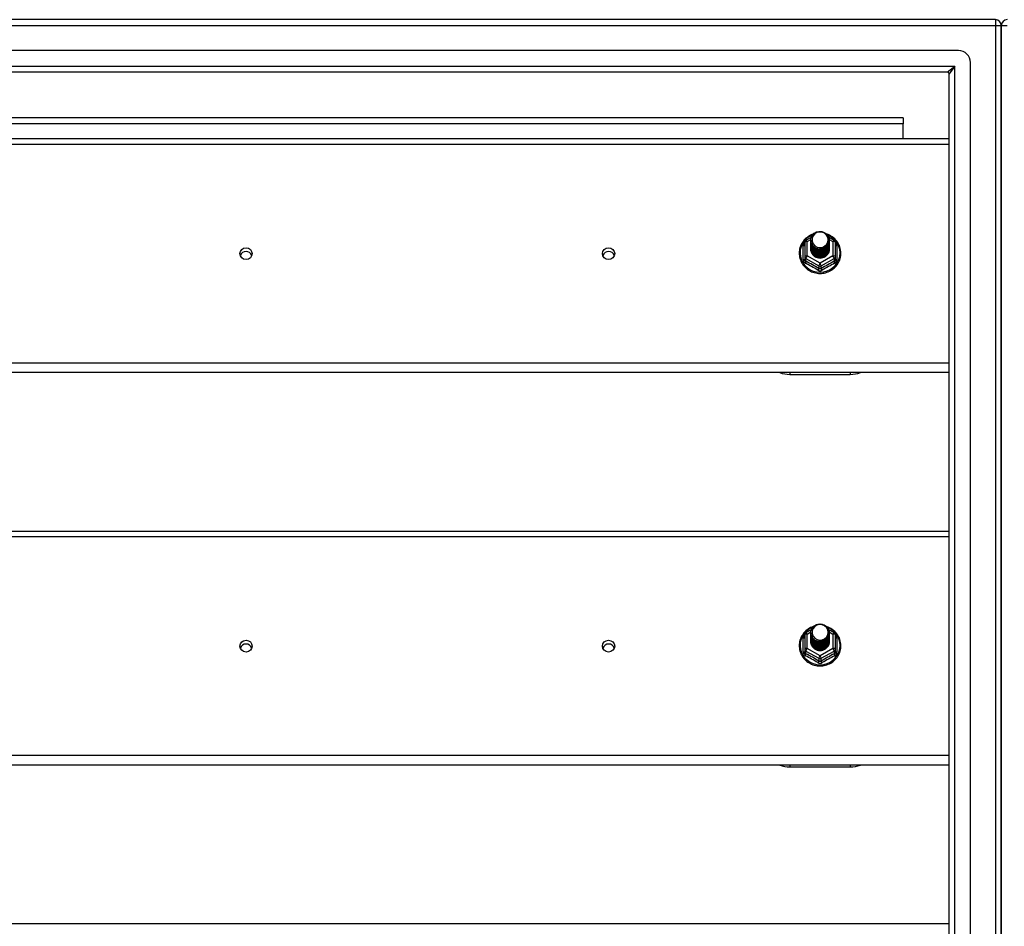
# Model space of a CAD drawing. Header units: inches. Extents: x 72 to 180, y 49 to 82.
# Tile 20 of 27: x 110 to 126, y 65 to 80. Entities that reach past the tile are written whole.
import ezdxf

# ---------------------------------------------------------------- set-up
doc = ezdxf.new("R2010")
doc.units = ezdxf.units.IN
doc.header["$MEASUREMENT"] = 0
doc.layers.add('Visible Edges(ANSI)', color=7, linetype='Continuous', lineweight=25)
doc.layers.add('Visible Tangent Edges(ANSI)', color=7, linetype='Continuous', lineweight=25)

msp = doc.modelspace()

# ---------------------------------------------------------------- linework, layer by layer
at = {"layer": 'Visible Edges(ANSI)'}
for p, q in [((125.982, 80.402), (72.18, 80.402)), ((126.081, 79.527), (126.081, 80.303)), ((126.081, 80.303), (126.081, 79.527)), ((125.372, 79.89), (72.789, 79.89)), ((125.569, 51.11), (125.569, 79.693)), ((125.184, 79.535), (72.978, 79.535)), ((126.081, 79.527), (126.081, 51.276)), ((126.081, 51.276), (126.081, 79.527)), ((125.215, 51.299), (125.215, 79.504)), ((124.456, 78.777), (98.706, 78.777)), ((124.456, 78.777), (124.456, 78.678)), ((124.456, 78.433), (124.456, 78.678)), ((94.081, 78.433), (125.215, 78.433)), ((122.847, 76.752), (122.937, 76.802)), ((122.927, 76.75), (122.927, 76.75)), ((123.222, 76.803), (123.314, 76.752)), ((122.827, 76.717), (122.827, 76.478)), ((122.927, 76.737), (122.927, 76.738)), ((122.927, 76.725), (122.927, 76.725)), ((122.927, 76.712), (122.927, 76.713)), ((122.927, 76.7), (122.927, 76.7)), ((122.927, 76.687), (122.927, 76.688)), ((122.927, 76.675), (122.927, 76.675)), ((122.927, 76.662), (122.927, 76.663)), ((122.927, 76.65), (122.927, 76.65)), ((122.927, 76.637), (122.927, 76.637)), ((122.927, 76.625), (122.927, 76.625)), ((122.927, 76.612), (122.927, 76.612)), ((123.234, 76.744), (123.234, 76.744)), ((123.234, 76.731), (123.234, 76.732)), ((123.234, 76.719), (123.234, 76.719)), ((123.234, 76.706), (123.234, 76.706)), ((123.234, 76.694), (123.234, 76.694)), ((123.234, 76.681), (123.234, 76.681)), ((123.234, 76.668), (123.234, 76.669)), ((123.234, 76.656), (123.234, 76.656)), ((123.234, 76.643), (123.234, 76.644)), ((123.234, 76.631), (123.234, 76.631)), ((123.234, 76.618), (123.234, 76.619)), ((123.335, 76.478), (123.335, 76.717)), ((122.827, 76.478), (122.827, 76.433)), ((123.062, 76.464), (123.061, 76.456)), ((123.335, 76.433), (123.335, 76.478)), ((125.215, 74.557), (94.081, 74.557)), ((122.581, 74.528), (123.581, 74.528)), ((94.081, 71.933), (125.215, 71.933)), ((122.847, 70.252), (122.937, 70.302)), ((122.927, 70.25), (122.927, 70.25)), ((122.927, 70.237), (122.927, 70.238)), ((123.222, 70.303), (123.314, 70.252)), ((123.234, 70.244), (123.234, 70.244)), ((123.234, 70.231), (123.234, 70.232)), ((122.827, 70.217), (122.827, 69.978)), ((122.927, 70.225), (122.927, 70.225)), ((122.927, 70.212), (122.927, 70.213)), ((122.927, 70.2), (122.927, 70.2)), ((122.927, 70.187), (122.927, 70.188)), ((122.927, 70.175), (122.927, 70.175)), ((122.927, 70.162), (122.927, 70.163)), ((122.927, 70.15), (122.927, 70.15)), ((122.927, 70.137), (122.927, 70.137)), ((122.927, 70.125), (122.927, 70.125)), ((122.927, 70.112), (122.927, 70.112)), ((123.234, 70.219), (123.234, 70.219)), ((123.234, 70.206), (123.234, 70.206)), ((123.234, 70.194), (123.234, 70.194)), ((123.234, 70.181), (123.234, 70.181)), ((123.234, 70.168), (123.234, 70.169)), ((123.234, 70.156), (123.234, 70.156)), ((123.234, 70.143), (123.234, 70.144)), ((123.234, 70.131), (123.234, 70.131)), ((123.234, 70.118), (123.234, 70.119)), ((123.335, 69.978), (123.335, 70.217)), ((122.827, 69.978), (122.827, 69.933)), ((123.062, 69.964), (123.061, 69.956)), ((123.335, 69.933), (123.335, 69.978)), ((125.215, 68.057), (94.081, 68.057)), ((122.581, 68.028), (123.581, 68.028)), ((94.081, 65.433), (125.215, 65.433))]:
    msp.add_line(p, q, dxfattribs=at)
at = {"layer": 'Visible Edges(ANSI)', "flags": 128}
for points in [[(122.969, 76.85), (122.947, 76.842), (122.925, 76.833), (122.905, 76.822), (122.885, 76.809), (122.866, 76.796), (122.848, 76.781), (122.831, 76.765), (122.815, 76.748), (122.801, 76.73), (122.788, 76.711), (122.776, 76.691), (122.765, 76.67), (122.757, 76.649), (122.749, 76.627), (122.743, 76.605), (122.739, 76.582), (122.737, 76.559), (122.736, 76.536), (122.736, 76.513), (122.738, 76.491), (122.742, 76.468), (122.748, 76.446), (122.755, 76.424), (122.763, 76.402), (122.773, 76.382), (122.785, 76.362), (122.798, 76.342), (122.812, 76.324), (122.827, 76.307), (122.844, 76.29), (122.862, 76.275), (122.881, 76.261), (122.9, 76.249), (122.921, 76.237), (122.942, 76.228), (122.964, 76.219), (122.986, 76.212), (123.009, 76.207), (123.032, 76.203), (123.056, 76.2), (123.079, 76.199), (123.103, 76.2), (123.126, 76.202), (123.15, 76.206), (123.173, 76.211), (123.195, 76.218), (123.217, 76.227), (123.238, 76.236), (123.259, 76.247), (123.279, 76.26), (123.298, 76.274), (123.316, 76.289), (123.332, 76.305), (123.348, 76.322), (123.362, 76.34), (123.375, 76.359), (123.387, 76.379), (123.397, 76.4), (123.406, 76.421), (123.413, 76.443), (123.419, 76.466), (123.423, 76.488), (123.425, 76.511), (123.426, 76.534)], [(122.948, 76.677), (122.932, 76.715), (122.927, 76.757), (122.935, 76.798), (122.955, 76.835), (122.985, 76.865), (123.023, 76.886), (123.065, 76.895), (123.109, 76.893), (123.15, 76.879), (123.186, 76.854), (123.213, 76.82), (123.23, 76.78), (123.234, 76.738), (123.226, 76.696), (123.206, 76.657), (123.176, 76.626), (123.139, 76.604), (123.096, 76.593), (123.053, 76.595), (123.011, 76.608), (122.975, 76.631), (122.948, 76.664), (122.932, 76.702), (122.927, 76.744)], [(122.927, 76.75), (122.927, 76.745), (122.927, 76.741), (122.928, 76.737), (122.928, 76.732), (122.929, 76.728), (122.93, 76.723), (122.931, 76.719), (122.932, 76.714), (122.933, 76.71), (122.934, 76.706), (122.936, 76.702), (122.937, 76.697), (122.939, 76.693), (122.941, 76.689), (122.943, 76.685), (122.945, 76.681), (122.947, 76.677), (122.95, 76.673), (122.952, 76.67), (122.955, 76.666), (122.958, 76.662), (122.961, 76.659), (122.964, 76.655), (122.967, 76.652)], [(122.965, 76.821), (122.964, 76.819), (122.962, 76.816), (122.961, 76.814), (122.96, 76.811), (122.959, 76.808), (122.958, 76.806), (122.957, 76.803), (122.956, 76.8), (122.956, 76.798), (122.955, 76.795), (122.954, 76.792), (122.953, 76.79), (122.953, 76.787), (122.952, 76.784), (122.952, 76.781), (122.952, 76.778), (122.951, 76.776), (122.951, 76.773), (122.951, 76.77), (122.951, 76.767), (122.951, 76.765), (122.951, 76.762), (122.951, 76.759), (122.951, 76.756)], [(122.951, 76.756), (122.951, 76.753), (122.951, 76.75), (122.951, 76.748), (122.951, 76.745), (122.951, 76.742), (122.951, 76.739), (122.951, 76.736), (122.952, 76.734), (122.952, 76.731), (122.953, 76.728), (122.953, 76.725), (122.954, 76.723), (122.954, 76.72), (122.955, 76.717), (122.956, 76.714), (122.957, 76.712), (122.957, 76.709), (122.958, 76.706), (122.959, 76.704), (122.96, 76.701), (122.962, 76.699), (122.963, 76.696), (122.964, 76.694), (122.965, 76.691)], [(122.967, 76.652), (122.989, 76.633), (123.016, 76.619), (123.044, 76.61), (123.074, 76.607), (123.104, 76.609), (123.133, 76.618), (123.16, 76.632), (123.183, 76.65), (123.202, 76.673), (123.215, 76.699), (123.223, 76.727), (123.225, 76.757), (123.22, 76.786), (123.21, 76.813), (123.193, 76.838), (123.172, 76.858), (123.147, 76.874), (123.119, 76.884), (123.089, 76.889), (123.059, 76.887), (123.03, 76.878), (123.004, 76.864), (122.982, 76.845), (122.965, 76.821)], [(123.426, 76.534), (123.425, 76.56), (123.422, 76.586), (123.416, 76.612), (123.409, 76.637), (123.4, 76.662), (123.388, 76.686), (123.375, 76.709), (123.36, 76.731), (123.343, 76.751), (123.325, 76.771), (123.305, 76.788), (123.284, 76.805), (123.261, 76.819), (123.238, 76.832), (123.213, 76.843), (123.188, 76.852)], [(122.927, 76.737), (122.929, 76.718), (122.932, 76.699), (122.939, 76.681), (122.948, 76.664), (122.959, 76.648), (122.972, 76.634), (122.987, 76.621), (123.004, 76.611), (123.022, 76.603), (123.041, 76.597), (123.061, 76.593), (123.081, 76.592), (123.101, 76.594), (123.12, 76.598), (123.139, 76.604), (123.158, 76.613), (123.174, 76.624), (123.189, 76.637), (123.203, 76.652), (123.214, 76.668), (123.223, 76.686), (123.229, 76.705), (123.233, 76.724), (123.234, 76.744)], [(123.234, 76.738), (123.234, 76.717), (123.23, 76.697), (123.224, 76.678), (123.216, 76.66), (123.205, 76.643), (123.191, 76.627), (123.176, 76.613), (123.159, 76.602), (123.141, 76.593), (123.121, 76.586), (123.101, 76.582), (123.081, 76.58), (123.06, 76.581), (123.04, 76.585), (123.02, 76.591), (123.002, 76.6), (122.985, 76.611), (122.97, 76.624), (122.957, 76.639), (122.946, 76.656), (122.937, 76.673), (122.931, 76.692), (122.928, 76.712), (122.927, 76.731)], [(122.927, 76.725), (122.929, 76.706), (122.932, 76.687), (122.939, 76.669), (122.948, 76.652), (122.959, 76.636), (122.972, 76.621), (122.987, 76.609), (123.004, 76.598), (123.022, 76.59), (123.041, 76.584), (123.061, 76.581), (123.081, 76.58), (123.101, 76.581), (123.12, 76.585), (123.139, 76.592), (123.158, 76.6), (123.174, 76.612), (123.189, 76.625), (123.203, 76.639), (123.214, 76.656), (123.223, 76.674), (123.229, 76.692), (123.233, 76.711), (123.234, 76.731)], [(123.234, 76.725), (123.234, 76.705), (123.23, 76.685), (123.224, 76.666), (123.216, 76.647), (123.205, 76.63), (123.191, 76.615), (123.176, 76.601), (123.159, 76.589), (123.141, 76.58), (123.121, 76.573), (123.101, 76.569), (123.081, 76.567), (123.06, 76.568), (123.04, 76.572), (123.02, 76.579), (123.002, 76.587), (122.985, 76.598), (122.97, 76.611), (122.957, 76.626), (122.946, 76.643), (122.937, 76.661), (122.931, 76.68), (122.928, 76.699), (122.927, 76.719)], [(122.927, 76.712), (122.929, 76.693), (122.932, 76.674), (122.939, 76.656), (122.948, 76.639), (122.959, 76.623), (122.972, 76.609), (122.987, 76.596), (123.004, 76.586), (123.022, 76.577), (123.041, 76.572), (123.061, 76.568), (123.081, 76.567), (123.101, 76.569), (123.12, 76.573), (123.139, 76.579), (123.158, 76.588), (123.174, 76.599), (123.189, 76.612), (123.203, 76.627), (123.214, 76.643), (123.223, 76.661), (123.229, 76.68), (123.233, 76.699), (123.234, 76.719)], [(123.234, 76.713), (123.234, 76.692), (123.23, 76.672), (123.224, 76.653), (123.216, 76.635), (123.205, 76.618), (123.191, 76.602), (123.176, 76.588), (123.159, 76.577), (123.141, 76.568), (123.121, 76.561), (123.101, 76.556), (123.081, 76.555), (123.06, 76.556), (123.04, 76.56), (123.02, 76.566), (123.002, 76.575), (122.985, 76.586), (122.97, 76.599), (122.957, 76.614), (122.946, 76.631), (122.937, 76.648), (122.931, 76.667), (122.928, 76.687), (122.927, 76.706)], [(122.927, 76.7), (122.929, 76.681), (122.932, 76.662), (122.939, 76.644), (122.948, 76.627), (122.959, 76.611), (122.972, 76.596), (122.987, 76.584), (123.004, 76.573), (123.022, 76.565), (123.041, 76.559), (123.061, 76.555), (123.081, 76.554), (123.101, 76.556), (123.12, 76.56), (123.139, 76.567), (123.158, 76.575), (123.174, 76.586), (123.189, 76.599), (123.203, 76.614), (123.214, 76.631), (123.223, 76.648), (123.229, 76.667), (123.233, 76.686), (123.234, 76.706)], [(123.234, 76.7), (123.234, 76.68), (123.23, 76.66), (123.224, 76.641), (123.216, 76.622), (123.205, 76.605), (123.191, 76.59), (123.176, 76.576), (123.159, 76.564), (123.141, 76.555), (123.121, 76.548), (123.101, 76.544), (123.081, 76.542), (123.06, 76.543), (123.04, 76.547), (123.02, 76.553), (123.002, 76.562), (122.985, 76.573), (122.97, 76.586), (122.957, 76.601), (122.946, 76.618), (122.937, 76.636), (122.931, 76.655), (122.928, 76.674), (122.927, 76.694)], [(122.927, 76.687), (122.929, 76.668), (122.932, 76.649), (122.939, 76.631), (122.948, 76.614), (122.959, 76.598), (122.972, 76.584), (122.987, 76.571), (123.004, 76.561), (123.022, 76.552), (123.041, 76.546), (123.061, 76.543), (123.081, 76.542), (123.101, 76.543), (123.12, 76.547), (123.139, 76.554), (123.158, 76.563), (123.174, 76.574), (123.189, 76.587), (123.203, 76.602), (123.214, 76.618), (123.223, 76.636), (123.229, 76.655), (123.233, 76.674), (123.234, 76.694)], [(123.234, 76.687), (123.234, 76.667), (123.23, 76.647), (123.224, 76.628), (123.216, 76.61), (123.205, 76.593), (123.191, 76.577), (123.176, 76.563), (123.159, 76.552), (123.141, 76.542), (123.121, 76.536), (123.101, 76.531), (123.081, 76.53), (123.06, 76.531), (123.04, 76.535), (123.02, 76.541), (123.002, 76.55), (122.985, 76.561), (122.97, 76.574), (122.957, 76.589), (122.946, 76.605), (122.937, 76.623), (122.931, 76.642), (122.928, 76.662), (122.927, 76.681)], [(122.927, 76.675), (122.929, 76.656), (122.932, 76.637), (122.939, 76.619), (122.948, 76.602), (122.959, 76.586), (122.972, 76.571), (122.987, 76.559), (123.004, 76.548), (123.022, 76.54), (123.041, 76.534), (123.061, 76.53), (123.081, 76.529), (123.101, 76.531), (123.12, 76.535), (123.139, 76.541), (123.158, 76.55), (123.174, 76.561), (123.189, 76.574), (123.203, 76.589), (123.214, 76.606), (123.223, 76.623), (123.229, 76.642), (123.233, 76.661), (123.234, 76.681)], [(123.234, 76.675), (123.234, 76.655), (123.23, 76.635), (123.224, 76.615), (123.216, 76.597), (123.205, 76.58), (123.191, 76.564), (123.176, 76.551), (123.159, 76.539), (123.141, 76.53), (123.121, 76.523), (123.101, 76.519), (123.081, 76.517), (123.06, 76.518), (123.04, 76.522), (123.02, 76.528), (123.002, 76.537), (122.985, 76.548), (122.97, 76.561), (122.957, 76.576), (122.946, 76.593), (122.937, 76.611), (122.931, 76.63), (122.928, 76.649), (122.927, 76.669)], [(122.927, 76.662), (122.929, 76.643), (122.932, 76.624), (122.939, 76.606), (122.948, 76.589), (122.959, 76.573), (122.972, 76.559), (122.987, 76.546), (123.004, 76.536), (123.022, 76.527), (123.041, 76.521), (123.061, 76.518), (123.081, 76.517), (123.101, 76.518), (123.12, 76.522), (123.139, 76.529), (123.158, 76.538), (123.174, 76.549), (123.189, 76.562), (123.203, 76.577), (123.214, 76.593), (123.223, 76.611), (123.229, 76.629), (123.233, 76.649), (123.234, 76.668)], [(123.234, 76.662), (123.234, 76.642), (123.23, 76.622), (123.224, 76.603), (123.216, 76.585), (123.205, 76.567), (123.191, 76.552), (123.176, 76.538), (123.159, 76.527), (123.141, 76.517), (123.121, 76.511), (123.101, 76.506), (123.081, 76.505), (123.06, 76.506), (123.04, 76.51), (123.02, 76.516), (123.002, 76.525), (122.985, 76.536), (122.97, 76.549), (122.957, 76.564), (122.946, 76.58), (122.937, 76.598), (122.931, 76.617), (122.928, 76.636), (122.927, 76.656)], [(122.927, 76.65), (122.929, 76.631), (122.932, 76.612), (122.939, 76.594), (122.948, 76.576), (122.959, 76.561), (122.972, 76.546), (122.987, 76.534), (123.004, 76.523), (123.022, 76.515), (123.041, 76.509), (123.061, 76.505), (123.081, 76.504), (123.101, 76.506), (123.12, 76.51), (123.139, 76.516), (123.158, 76.525), (123.174, 76.536), (123.189, 76.549), (123.203, 76.564), (123.214, 76.581), (123.223, 76.598), (123.229, 76.617), (123.233, 76.636), (123.234, 76.656)], [(123.234, 76.65), (123.234, 76.63), (123.23, 76.61), (123.224, 76.59), (123.216, 76.572), (123.205, 76.555), (123.191, 76.539), (123.176, 76.526), (123.159, 76.514), (123.141, 76.505), (123.121, 76.498), (123.101, 76.494), (123.081, 76.492), (123.06, 76.493), (123.04, 76.497), (123.02, 76.503), (123.002, 76.512), (122.985, 76.523), (122.97, 76.536), (122.957, 76.551), (122.946, 76.568), (122.937, 76.586), (122.931, 76.605), (122.928, 76.624), (122.927, 76.644)], [(122.927, 76.637), (122.929, 76.618), (122.932, 76.599), (122.939, 76.581), (122.948, 76.564), (122.959, 76.548), (122.972, 76.534), (122.987, 76.521), (123.004, 76.511), (123.022, 76.502), (123.041, 76.496), (123.061, 76.493), (123.081, 76.492), (123.101, 76.493), (123.12, 76.497), (123.139, 76.504), (123.158, 76.513), (123.174, 76.524), (123.189, 76.537), (123.203, 76.552), (123.214, 76.568), (123.223, 76.586), (123.229, 76.604), (123.233, 76.624), (123.234, 76.643)], [(123.234, 76.637), (123.234, 76.617), (123.23, 76.597), (123.224, 76.578), (123.216, 76.559), (123.205, 76.542), (123.191, 76.527), (123.176, 76.513), (123.159, 76.502), (123.141, 76.492), (123.121, 76.485), (123.101, 76.481), (123.081, 76.48), (123.06, 76.481), (123.04, 76.484), (123.02, 76.491), (123.002, 76.5), (122.985, 76.511), (122.97, 76.524), (122.957, 76.539), (122.946, 76.555), (122.937, 76.573), (122.931, 76.592), (122.928, 76.611), (122.927, 76.631)], [(122.927, 76.625), (122.929, 76.605), (122.932, 76.587), (122.939, 76.569), (122.948, 76.551), (122.959, 76.535), (122.972, 76.521), (122.987, 76.509), (123.004, 76.498), (123.022, 76.49), (123.041, 76.484), (123.061, 76.48), (123.081, 76.479), (123.101, 76.481), (123.12, 76.485), (123.139, 76.491), (123.158, 76.5), (123.174, 76.511), (123.189, 76.524), (123.203, 76.539), (123.214, 76.556), (123.223, 76.573), (123.229, 76.592), (123.233, 76.611), (123.234, 76.631)], [(123.234, 76.625), (123.234, 76.605), (123.23, 76.585), (123.224, 76.565), (123.216, 76.547), (123.205, 76.53), (123.191, 76.514), (123.176, 76.501), (123.159, 76.489), (123.141, 76.48), (123.121, 76.473), (123.101, 76.469), (123.081, 76.467), (123.06, 76.468), (123.04, 76.472), (123.02, 76.478), (123.002, 76.487), (122.985, 76.498), (122.97, 76.511), (122.957, 76.526), (122.946, 76.543), (122.937, 76.561), (122.931, 76.579), (122.928, 76.599), (122.927, 76.618)], [(122.927, 76.612), (122.929, 76.593), (122.932, 76.574), (122.939, 76.556), (122.948, 76.539), (122.959, 76.523), (122.972, 76.509), (122.987, 76.496), (123.004, 76.486), (123.022, 76.477), (123.041, 76.471), (123.061, 76.468), (123.081, 76.467), (123.101, 76.468), (123.12, 76.472), (123.139, 76.479), (123.158, 76.488), (123.174, 76.499), (123.189, 76.512), (123.203, 76.527), (123.214, 76.543), (123.223, 76.561), (123.229, 76.579), (123.233, 76.599), (123.234, 76.618)], [(122.965, 76.691), (122.965, 76.69), (122.964, 76.69), (122.963, 76.689), (122.962, 76.689), (122.962, 76.688), (122.961, 76.687), (122.96, 76.687), (122.96, 76.686), (122.959, 76.686), (122.958, 76.685), (122.957, 76.684), (122.957, 76.684), (122.956, 76.683), (122.955, 76.683), (122.955, 76.682), (122.954, 76.681), (122.953, 76.681), (122.952, 76.68), (122.952, 76.68), (122.951, 76.679), (122.95, 76.678), (122.95, 76.678), (122.949, 76.677), (122.948, 76.677)], [(123.234, 76.612), (123.234, 76.612), (123.234, 76.612), (123.234, 76.612), (123.234, 76.612), (123.234, 76.612), (123.234, 76.612), (123.234, 76.612), (123.234, 76.611), (123.234, 76.611), (123.234, 76.611), (123.234, 76.611), (123.234, 76.611), (123.234, 76.611), (123.234, 76.611), (123.234, 76.611), (123.234, 76.611), (123.234, 76.611), (123.234, 76.611), (123.234, 76.61), (123.234, 76.61), (123.234, 76.61), (123.234, 76.61), (123.234, 76.61), (123.234, 76.61)], [(123.061, 76.456), (123.053, 76.458), (123.045, 76.459), (123.037, 76.462), (123.029, 76.464), (123.021, 76.467), (123.013, 76.471), (123.006, 76.474), (122.999, 76.479), (122.992, 76.483), (122.985, 76.488), (122.979, 76.493), (122.973, 76.499), (122.967, 76.505), (122.962, 76.511), (122.957, 76.517), (122.952, 76.524), (122.948, 76.531), (122.944, 76.538), (122.941, 76.545), (122.938, 76.553), (122.935, 76.56), (122.933, 76.568), (122.931, 76.576), (122.93, 76.584)], [(122.948, 70.177), (122.932, 70.215), (122.927, 70.257), (122.935, 70.298), (122.955, 70.335), (122.985, 70.365), (123.023, 70.386), (123.065, 70.395), (123.109, 70.393), (123.15, 70.379), (123.186, 70.354), (123.213, 70.32), (123.23, 70.28), (123.234, 70.238), (123.226, 70.196), (123.206, 70.157), (123.176, 70.126), (123.139, 70.104), (123.096, 70.093), (123.053, 70.095), (123.011, 70.108), (122.975, 70.131), (122.948, 70.164), (122.932, 70.202), (122.927, 70.244)], [(122.969, 70.35), (122.947, 70.342), (122.925, 70.333), (122.905, 70.322), (122.885, 70.309), (122.866, 70.296), (122.848, 70.281), (122.831, 70.265), (122.815, 70.248), (122.801, 70.23), (122.788, 70.211), (122.776, 70.191), (122.765, 70.17), (122.757, 70.149), (122.749, 70.127), (122.743, 70.105), (122.739, 70.082), (122.737, 70.059), (122.736, 70.036), (122.736, 70.013), (122.738, 69.991), (122.742, 69.968), (122.748, 69.946), (122.755, 69.924), (122.763, 69.902), (122.773, 69.882), (122.785, 69.862), (122.798, 69.842), (122.812, 69.824), (122.827, 69.807), (122.844, 69.79), (122.862, 69.775), (122.881, 69.761), (122.9, 69.749), (122.921, 69.737), (122.942, 69.728), (122.964, 69.719), (122.986, 69.712), (123.009, 69.707), (123.032, 69.703), (123.056, 69.7), (123.079, 69.699), (123.103, 69.7), (123.126, 69.702), (123.15, 69.706), (123.173, 69.711), (123.195, 69.718), (123.217, 69.727), (123.238, 69.736), (123.259, 69.747), (123.279, 69.76), (123.298, 69.774), (123.316, 69.789), (123.332, 69.805), (123.348, 69.822), (123.362, 69.84), (123.375, 69.859), (123.387, 69.879), (123.397, 69.9), (123.406, 69.921), (123.413, 69.943), (123.419, 69.966), (123.423, 69.988), (123.425, 70.011), (123.426, 70.034)], [(122.927, 70.25), (122.927, 70.245), (122.927, 70.241), (122.928, 70.237), (122.928, 70.232), (122.929, 70.228), (122.93, 70.223), (122.931, 70.219), (122.932, 70.214), (122.933, 70.21), (122.934, 70.206), (122.936, 70.202), (122.937, 70.197), (122.939, 70.193), (122.941, 70.189), (122.943, 70.185), (122.945, 70.181), (122.947, 70.177), (122.95, 70.173), (122.952, 70.17), (122.955, 70.166), (122.958, 70.162), (122.961, 70.159), (122.964, 70.155), (122.967, 70.152)], [(122.927, 70.237), (122.929, 70.218), (122.932, 70.199), (122.939, 70.181), (122.948, 70.164), (122.959, 70.148), (122.972, 70.134), (122.987, 70.121), (123.004, 70.111), (123.022, 70.103), (123.041, 70.097), (123.061, 70.093), (123.081, 70.092), (123.101, 70.094), (123.12, 70.098), (123.139, 70.104), (123.158, 70.113), (123.174, 70.124), (123.189, 70.137), (123.203, 70.152), (123.214, 70.168), (123.223, 70.186), (123.229, 70.205), (123.233, 70.224), (123.234, 70.244)], [(123.234, 70.238), (123.234, 70.217), (123.23, 70.197), (123.224, 70.178), (123.216, 70.16), (123.205, 70.143), (123.191, 70.127), (123.176, 70.113), (123.159, 70.102), (123.141, 70.093), (123.121, 70.086), (123.101, 70.082), (123.081, 70.08), (123.06, 70.081), (123.04, 70.085), (123.02, 70.091), (123.002, 70.1), (122.985, 70.111), (122.97, 70.124), (122.957, 70.139), (122.946, 70.156), (122.937, 70.173), (122.931, 70.192), (122.928, 70.212), (122.927, 70.231)], [(122.965, 70.321), (122.964, 70.319), (122.962, 70.316), (122.961, 70.314), (122.96, 70.311), (122.959, 70.308), (122.958, 70.306), (122.957, 70.303), (122.956, 70.3), (122.956, 70.298), (122.955, 70.295), (122.954, 70.292), (122.953, 70.29), (122.953, 70.287), (122.952, 70.284), (122.952, 70.281), (122.952, 70.278), (122.951, 70.276), (122.951, 70.273), (122.951, 70.27), (122.951, 70.267), (122.951, 70.265), (122.951, 70.262), (122.951, 70.259), (122.951, 70.256)], [(122.951, 70.256), (122.951, 70.253), (122.951, 70.25), (122.951, 70.248), (122.951, 70.245), (122.951, 70.242), (122.951, 70.239), (122.951, 70.236), (122.952, 70.234), (122.952, 70.231), (122.953, 70.228), (122.953, 70.225), (122.954, 70.223), (122.954, 70.22), (122.955, 70.217), (122.956, 70.214), (122.957, 70.212), (122.957, 70.209), (122.958, 70.206), (122.959, 70.204), (122.96, 70.201), (122.962, 70.199), (122.963, 70.196), (122.964, 70.194), (122.965, 70.191)], [(122.967, 70.152), (122.989, 70.133), (123.016, 70.119), (123.044, 70.11), (123.074, 70.107), (123.104, 70.109), (123.133, 70.118), (123.16, 70.132), (123.183, 70.15), (123.202, 70.173), (123.215, 70.199), (123.223, 70.227), (123.225, 70.257), (123.22, 70.286), (123.21, 70.313), (123.193, 70.338), (123.172, 70.358), (123.147, 70.374), (123.119, 70.384), (123.089, 70.389), (123.059, 70.387), (123.03, 70.378), (123.004, 70.364), (122.982, 70.345), (122.965, 70.321)], [(123.426, 70.034), (123.425, 70.06), (123.422, 70.086), (123.416, 70.112), (123.409, 70.137), (123.4, 70.162), (123.388, 70.186), (123.375, 70.209), (123.36, 70.231), (123.343, 70.251), (123.325, 70.271), (123.305, 70.288), (123.284, 70.305), (123.261, 70.319), (123.238, 70.332), (123.213, 70.343), (123.188, 70.352)], [(122.927, 70.225), (122.929, 70.206), (122.932, 70.187), (122.939, 70.169), (122.948, 70.152), (122.959, 70.136), (122.972, 70.121), (122.987, 70.109), (123.004, 70.098), (123.022, 70.09), (123.041, 70.084), (123.061, 70.081), (123.081, 70.08), (123.101, 70.081), (123.12, 70.085), (123.139, 70.092), (123.158, 70.1), (123.174, 70.112), (123.189, 70.125), (123.203, 70.139), (123.214, 70.156), (123.223, 70.174), (123.229, 70.192), (123.233, 70.211), (123.234, 70.231)], [(123.234, 70.225), (123.234, 70.205), (123.23, 70.185), (123.224, 70.166), (123.216, 70.147), (123.205, 70.13), (123.191, 70.115), (123.176, 70.101), (123.159, 70.089), (123.141, 70.08), (123.121, 70.073), (123.101, 70.069), (123.081, 70.067), (123.06, 70.068), (123.04, 70.072), (123.02, 70.079), (123.002, 70.087), (122.985, 70.098), (122.97, 70.111), (122.957, 70.126), (122.946, 70.143), (122.937, 70.161), (122.931, 70.18), (122.928, 70.199), (122.927, 70.219)], [(122.927, 70.212), (122.929, 70.193), (122.932, 70.174), (122.939, 70.156), (122.948, 70.139), (122.959, 70.123), (122.972, 70.109), (122.987, 70.096), (123.004, 70.086), (123.022, 70.077), (123.041, 70.072), (123.061, 70.068), (123.081, 70.067), (123.101, 70.069), (123.12, 70.073), (123.139, 70.079), (123.158, 70.088), (123.174, 70.099), (123.189, 70.112), (123.203, 70.127), (123.214, 70.143), (123.223, 70.161), (123.229, 70.18), (123.233, 70.199), (123.234, 70.219)], [(123.234, 70.213), (123.234, 70.192), (123.23, 70.172), (123.224, 70.153), (123.216, 70.135), (123.205, 70.118), (123.191, 70.102), (123.176, 70.088), (123.159, 70.077), (123.141, 70.068), (123.121, 70.061), (123.101, 70.056), (123.081, 70.055), (123.06, 70.056), (123.04, 70.06), (123.02, 70.066), (123.002, 70.075), (122.985, 70.086), (122.97, 70.099), (122.957, 70.114), (122.946, 70.131), (122.937, 70.148), (122.931, 70.167), (122.928, 70.187), (122.927, 70.206)], [(122.927, 70.2), (122.929, 70.181), (122.932, 70.162), (122.939, 70.144), (122.948, 70.127), (122.959, 70.111), (122.972, 70.096), (122.987, 70.084), (123.004, 70.073), (123.022, 70.065), (123.041, 70.059), (123.061, 70.055), (123.081, 70.054), (123.101, 70.056), (123.12, 70.06), (123.139, 70.067), (123.158, 70.075), (123.174, 70.086), (123.189, 70.099), (123.203, 70.114), (123.214, 70.131), (123.223, 70.148), (123.229, 70.167), (123.233, 70.186), (123.234, 70.206)], [(123.234, 70.2), (123.234, 70.18), (123.23, 70.16), (123.224, 70.141), (123.216, 70.122), (123.205, 70.105), (123.191, 70.09), (123.176, 70.076), (123.159, 70.064), (123.141, 70.055), (123.121, 70.048), (123.101, 70.044), (123.081, 70.042), (123.06, 70.043), (123.04, 70.047), (123.02, 70.053), (123.002, 70.062), (122.985, 70.073), (122.97, 70.086), (122.957, 70.101), (122.946, 70.118), (122.937, 70.136), (122.931, 70.155), (122.928, 70.174), (122.927, 70.194)], [(122.927, 70.187), (122.929, 70.168), (122.932, 70.149), (122.939, 70.131), (122.948, 70.114), (122.959, 70.098), (122.972, 70.084), (122.987, 70.071), (123.004, 70.061), (123.022, 70.052), (123.041, 70.046), (123.061, 70.043), (123.081, 70.042), (123.101, 70.043), (123.12, 70.047), (123.139, 70.054), (123.158, 70.063), (123.174, 70.074), (123.189, 70.087), (123.203, 70.102), (123.214, 70.118), (123.223, 70.136), (123.229, 70.155), (123.233, 70.174), (123.234, 70.194)], [(123.234, 70.187), (123.234, 70.167), (123.23, 70.147), (123.224, 70.128), (123.216, 70.11), (123.205, 70.093), (123.191, 70.077), (123.176, 70.063), (123.159, 70.052), (123.141, 70.042), (123.121, 70.036), (123.101, 70.031), (123.081, 70.03), (123.06, 70.031), (123.04, 70.035), (123.02, 70.041), (123.002, 70.05), (122.985, 70.061), (122.97, 70.074), (122.957, 70.089), (122.946, 70.105), (122.937, 70.123), (122.931, 70.142), (122.928, 70.162), (122.927, 70.181)], [(122.927, 70.175), (122.929, 70.156), (122.932, 70.137), (122.939, 70.119), (122.948, 70.102), (122.959, 70.086), (122.972, 70.071), (122.987, 70.059), (123.004, 70.048), (123.022, 70.04), (123.041, 70.034), (123.061, 70.03), (123.081, 70.029), (123.101, 70.031), (123.12, 70.035), (123.139, 70.041), (123.158, 70.05), (123.174, 70.061), (123.189, 70.074), (123.203, 70.089), (123.214, 70.106), (123.223, 70.123), (123.229, 70.142), (123.233, 70.161), (123.234, 70.181)], [(123.234, 70.175), (123.234, 70.155), (123.23, 70.135), (123.224, 70.115), (123.216, 70.097), (123.205, 70.08), (123.191, 70.064), (123.176, 70.051), (123.159, 70.039), (123.141, 70.03), (123.121, 70.023), (123.101, 70.019), (123.081, 70.017), (123.06, 70.018), (123.04, 70.022), (123.02, 70.028), (123.002, 70.037), (122.985, 70.048), (122.97, 70.061), (122.957, 70.076), (122.946, 70.093), (122.937, 70.111), (122.931, 70.13), (122.928, 70.149), (122.927, 70.169)], [(122.927, 70.162), (122.929, 70.143), (122.932, 70.124), (122.939, 70.106), (122.948, 70.089), (122.959, 70.073), (122.972, 70.059), (122.987, 70.046), (123.004, 70.036), (123.022, 70.027), (123.041, 70.021), (123.061, 70.018), (123.081, 70.017), (123.101, 70.018), (123.12, 70.022), (123.139, 70.029), (123.158, 70.038), (123.174, 70.049), (123.189, 70.062), (123.203, 70.077), (123.214, 70.093), (123.223, 70.111), (123.229, 70.129), (123.233, 70.149), (123.234, 70.168)], [(123.234, 70.162), (123.234, 70.142), (123.23, 70.122), (123.224, 70.103), (123.216, 70.085), (123.205, 70.067), (123.191, 70.052), (123.176, 70.038), (123.159, 70.027), (123.141, 70.017), (123.121, 70.011), (123.101, 70.006), (123.081, 70.005), (123.06, 70.006), (123.04, 70.01), (123.02, 70.016), (123.002, 70.025), (122.985, 70.036), (122.97, 70.049), (122.957, 70.064), (122.946, 70.08), (122.937, 70.098), (122.931, 70.117), (122.928, 70.136), (122.927, 70.156)], [(122.927, 70.15), (122.929, 70.131), (122.932, 70.112), (122.939, 70.094), (122.948, 70.076), (122.959, 70.061), (122.972, 70.046), (122.987, 70.034), (123.004, 70.023), (123.022, 70.015), (123.041, 70.009), (123.061, 70.005), (123.081, 70.004), (123.101, 70.006), (123.12, 70.01), (123.139, 70.016), (123.158, 70.025), (123.174, 70.036), (123.189, 70.049), (123.203, 70.064), (123.214, 70.081), (123.223, 70.098), (123.229, 70.117), (123.233, 70.136), (123.234, 70.156)], [(123.234, 70.15), (123.234, 70.13), (123.23, 70.11), (123.224, 70.09), (123.216, 70.072), (123.205, 70.055), (123.191, 70.039), (123.176, 70.026), (123.159, 70.014), (123.141, 70.005), (123.121, 69.998), (123.101, 69.994), (123.081, 69.992), (123.06, 69.993), (123.04, 69.997), (123.02, 70.003), (123.002, 70.012), (122.985, 70.023), (122.97, 70.036), (122.957, 70.051), (122.946, 70.068), (122.937, 70.086), (122.931, 70.105), (122.928, 70.124), (122.927, 70.144)], [(122.927, 70.137), (122.929, 70.118), (122.932, 70.099), (122.939, 70.081), (122.948, 70.064), (122.959, 70.048), (122.972, 70.034), (122.987, 70.021), (123.004, 70.011), (123.022, 70.002), (123.041, 69.996), (123.061, 69.993), (123.081, 69.992), (123.101, 69.993), (123.12, 69.997), (123.139, 70.004), (123.158, 70.013), (123.174, 70.024), (123.189, 70.037), (123.203, 70.052), (123.214, 70.068), (123.223, 70.086), (123.229, 70.104), (123.233, 70.124), (123.234, 70.143)], [(123.234, 70.137), (123.234, 70.117), (123.23, 70.097), (123.224, 70.078), (123.216, 70.059), (123.205, 70.042), (123.191, 70.027), (123.176, 70.013), (123.159, 70.002), (123.141, 69.992), (123.121, 69.985), (123.101, 69.981), (123.081, 69.98), (123.06, 69.981), (123.04, 69.984), (123.02, 69.991), (123.002, 70), (122.985, 70.011), (122.97, 70.024), (122.957, 70.039), (122.946, 70.055), (122.937, 70.073), (122.931, 70.092), (122.928, 70.111), (122.927, 70.131)], [(122.927, 70.125), (122.929, 70.105), (122.932, 70.087), (122.939, 70.069), (122.948, 70.051), (122.959, 70.035), (122.972, 70.021), (122.987, 70.009), (123.004, 69.998), (123.022, 69.99), (123.041, 69.984), (123.061, 69.98), (123.081, 69.979), (123.101, 69.981), (123.12, 69.985), (123.139, 69.991), (123.158, 70), (123.174, 70.011), (123.189, 70.024), (123.203, 70.039), (123.214, 70.056), (123.223, 70.073), (123.229, 70.092), (123.233, 70.111), (123.234, 70.131)], [(123.234, 70.125), (123.234, 70.105), (123.23, 70.085), (123.224, 70.065), (123.216, 70.047), (123.205, 70.03), (123.191, 70.014), (123.176, 70.001), (123.159, 69.989), (123.141, 69.98), (123.121, 69.973), (123.101, 69.969), (123.081, 69.967), (123.06, 69.968), (123.04, 69.972), (123.02, 69.978), (123.002, 69.987), (122.985, 69.998), (122.97, 70.011), (122.957, 70.026), (122.946, 70.043), (122.937, 70.061), (122.931, 70.079), (122.928, 70.099), (122.927, 70.118)], [(122.927, 70.112), (122.929, 70.093), (122.932, 70.074), (122.939, 70.056), (122.948, 70.039), (122.959, 70.023), (122.972, 70.009), (122.987, 69.996), (123.004, 69.986), (123.022, 69.977), (123.041, 69.971), (123.061, 69.968), (123.081, 69.967), (123.101, 69.968), (123.12, 69.972), (123.139, 69.979), (123.158, 69.988), (123.174, 69.999), (123.189, 70.012), (123.203, 70.027), (123.214, 70.043), (123.223, 70.061), (123.229, 70.079), (123.233, 70.099), (123.234, 70.118)], [(123.061, 69.956), (123.053, 69.958), (123.045, 69.959), (123.037, 69.962), (123.029, 69.964), (123.021, 69.967), (123.013, 69.971), (123.006, 69.974), (122.999, 69.979), (122.992, 69.983), (122.985, 69.988), (122.979, 69.993), (122.973, 69.999), (122.967, 70.005), (122.962, 70.011), (122.957, 70.017), (122.952, 70.024), (122.948, 70.031), (122.944, 70.038), (122.941, 70.045), (122.938, 70.053), (122.935, 70.06), (122.933, 70.068), (122.931, 70.076), (122.93, 70.084)], [(122.965, 70.191), (122.965, 70.19), (122.964, 70.19), (122.963, 70.189), (122.962, 70.189), (122.962, 70.188), (122.961, 70.187), (122.96, 70.187), (122.96, 70.186), (122.959, 70.186), (122.958, 70.185), (122.957, 70.184), (122.957, 70.184), (122.956, 70.183), (122.955, 70.183), (122.955, 70.182), (122.954, 70.181), (122.953, 70.181), (122.952, 70.18), (122.952, 70.18), (122.951, 70.179), (122.95, 70.178), (122.95, 70.178), (122.949, 70.177), (122.948, 70.177)], [(123.234, 70.112), (123.234, 70.112), (123.234, 70.112), (123.234, 70.112), (123.234, 70.112), (123.234, 70.112), (123.234, 70.112), (123.234, 70.112), (123.234, 70.111), (123.234, 70.111), (123.234, 70.111), (123.234, 70.111), (123.234, 70.111), (123.234, 70.111), (123.234, 70.111), (123.234, 70.111), (123.234, 70.111), (123.234, 70.111), (123.234, 70.111), (123.234, 70.11), (123.234, 70.11), (123.234, 70.11), (123.234, 70.11), (123.234, 70.11), (123.234, 70.11)]]:
    msp.add_lwpolyline(points, dxfattribs=at)
at = {"layer": 'Visible Edges(ANSI)'}
for centre, radius, start, end in [((125.982, 80.303), 0.099, 0, 90), ((126.18, 80.303), 0.099, 90, 180), ((125.372, 79.693), 0.197, 0, 90), ((125.184, 79.504), 0.031, 0, 90), ((122.866, 76.717), 0.0394, 119.1745, 180), ((123.295, 76.717), 0.0394, 0, 60.8255), ((122.581, 75.028), 0.5, 250.4702, 270), ((123.581, 75.028), 0.5, 270, 289.5298), ((122.866, 70.217), 0.0394, 119.1745, 180), ((123.295, 70.217), 0.0394, 0, 60.8255), ((122.581, 68.528), 0.5, 250.4702, 270), ((123.581, 68.528), 0.5, 270, 289.5298)]:
    msp.add_arc(centre, radius, start, end, dxfattribs=at)
for centre, major_axis, start_param, end_param in [((123.081, 76.756), (0.134, 0), 3.671471, 8.899926), ((123.081, 76.607), (-0.158, 0), 6.031816, 9.674875), ((123.081, 76.751), (0.154, 0), 3.669461, 3.875388), ((113.581, 76.464), (0.101, 0), 0.333879, 2.807714), ((119.581, 76.464), (0.101, 0), 0.333879, 2.807714), ((123.081, 70.256), (0.134, 0), 3.671471, 8.899926), ((123.081, 70.107), (-0.158, 0), 6.031816, 9.674875), ((123.081, 70.251), (0.154, 0), 3.669461, 3.875388), ((113.581, 69.964), (0.101, 0), 0.333879, 2.807714), ((119.581, 69.964), (0.101, 0), 0.333879, 2.807714)]:
    msp.add_ellipse(centre, major_axis=major_axis, ratio=0.966998, start_param=start_param, end_param=end_param, dxfattribs=at)
for centre in [(113.581, 76.527), (119.581, 76.527), (113.581, 70.027), (119.581, 70.027)]:
    msp.add_ellipse(centre, major_axis=(-0.101, 0), ratio=0.966998, dxfattribs=at)
at = {"layer": 'Visible Tangent Edges(ANSI)'}
for p, q in [((125.982, 80.402), (125.982, 80.303)), ((72.18, 80.303), (125.982, 80.303)), ((125.982, 80.303), (125.982, 50.501)), ((125.982, 80.303), (126.081, 80.303)), ((126.081, 80.303), (126.18, 80.303)), ((72.848, 79.634), (125.314, 79.634)), ((125.184, 79.535), (125.314, 79.634)), ((125.314, 79.634), (125.215, 79.504)), ((125.314, 51.169), (125.314, 79.634)), ((124.456, 78.678), (98.706, 78.678)), ((94.081, 78.34), (125.215, 78.34)), ((122.866, 76.727), (122.928, 76.762)), ((123.233, 76.762), (123.295, 76.727)), ((122.803, 76.43), (122.803, 76.657)), ((122.866, 76.488), (122.866, 76.727)), ((123.295, 76.727), (123.295, 76.488)), ((123.359, 76.657), (123.359, 76.43)), ((122.846, 76.445), (123.061, 76.325)), ((122.846, 76.4), (122.846, 76.445)), ((123.081, 76.368), (122.866, 76.488)), ((123.295, 76.488), (123.081, 76.368)), ((123.1, 76.325), (123.315, 76.445)), ((123.315, 76.445), (123.315, 76.4)), ((123.061, 76.325), (123.061, 76.28)), ((123.1, 76.28), (123.1, 76.325)), ((125.215, 74.714), (94.081, 74.714)), ((122.581, 74.557), (122.581, 74.528)), ((123.581, 74.557), (123.581, 74.528)), ((94.081, 71.84), (125.215, 71.84)), ((122.866, 70.227), (122.928, 70.262)), ((123.233, 70.262), (123.295, 70.227)), ((122.803, 69.93), (122.803, 70.157)), ((122.866, 69.988), (122.866, 70.227)), ((123.295, 70.227), (123.295, 69.988)), ((123.359, 70.157), (123.359, 69.93)), ((122.846, 69.945), (123.061, 69.825)), ((122.846, 69.9), (122.846, 69.945)), ((123.081, 69.868), (122.866, 69.988)), ((123.295, 69.988), (123.081, 69.868)), ((123.1, 69.825), (123.315, 69.945)), ((123.315, 69.945), (123.315, 69.9)), ((123.061, 69.825), (123.061, 69.78)), ((123.1, 69.78), (123.1, 69.825)), ((125.215, 68.214), (94.081, 68.214)), ((122.581, 68.057), (122.581, 68.028)), ((123.581, 68.057), (123.581, 68.028))]:
    msp.add_line(p, q, dxfattribs=at)
at = {"layer": 'Visible Tangent Edges(ANSI)', "flags": 128}
for points in [[(122.827, 76.71), (122.825, 76.708), (122.823, 76.706), (122.821, 76.704), (122.82, 76.702), (122.818, 76.7), (122.817, 76.698), (122.815, 76.696), (122.814, 76.694), (122.812, 76.692), (122.811, 76.69), (122.81, 76.687), (122.809, 76.685), (122.808, 76.683), (122.807, 76.681), (122.806, 76.678), (122.805, 76.676), (122.805, 76.674), (122.804, 76.671), (122.804, 76.669), (122.803, 76.667), (122.803, 76.664), (122.803, 76.662), (122.803, 76.659), (122.803, 76.657)], [(123.359, 76.657), (123.359, 76.659), (123.359, 76.662), (123.359, 76.664), (123.358, 76.667), (123.358, 76.669), (123.357, 76.671), (123.357, 76.674), (123.356, 76.676), (123.355, 76.678), (123.355, 76.681), (123.354, 76.683), (123.353, 76.685), (123.352, 76.687), (123.35, 76.69), (123.349, 76.692), (123.348, 76.694), (123.346, 76.696), (123.345, 76.698), (123.343, 76.7), (123.342, 76.702), (123.34, 76.704), (123.338, 76.706), (123.337, 76.708), (123.335, 76.71)], [(122.803, 76.43), (122.803, 76.427), (122.803, 76.423), (122.803, 76.42), (122.804, 76.417), (122.804, 76.414), (122.805, 76.411), (122.806, 76.407), (122.807, 76.404), (122.808, 76.401), (122.81, 76.398), (122.811, 76.396), (122.813, 76.393), (122.814, 76.39), (122.816, 76.388), (122.818, 76.385), (122.82, 76.383), (122.822, 76.38), (122.825, 76.378), (122.827, 76.376), (122.829, 76.374), (122.832, 76.372), (122.834, 76.37), (122.837, 76.369), (122.84, 76.367)], [(122.846, 76.4), (122.845, 76.401), (122.844, 76.401), (122.842, 76.402), (122.841, 76.403), (122.84, 76.404), (122.838, 76.405), (122.837, 76.406), (122.836, 76.407), (122.835, 76.409), (122.834, 76.41), (122.833, 76.411), (122.832, 76.413), (122.831, 76.414), (122.83, 76.416), (122.83, 76.417), (122.829, 76.419), (122.829, 76.421), (122.828, 76.422), (122.828, 76.424), (122.827, 76.426), (122.827, 76.427), (122.827, 76.429), (122.827, 76.431), (122.827, 76.433)], [(123.335, 76.433), (123.335, 76.431), (123.335, 76.429), (123.334, 76.427), (123.334, 76.426), (123.334, 76.424), (123.333, 76.422), (123.333, 76.421), (123.332, 76.419), (123.332, 76.417), (123.331, 76.416), (123.33, 76.414), (123.329, 76.413), (123.328, 76.411), (123.328, 76.41), (123.327, 76.409), (123.325, 76.407), (123.324, 76.406), (123.323, 76.405), (123.322, 76.404), (123.321, 76.403), (123.319, 76.402), (123.318, 76.401), (123.316, 76.401), (123.315, 76.4)], [(123.322, 76.367), (123.324, 76.369), (123.327, 76.37), (123.33, 76.372), (123.332, 76.374), (123.335, 76.376), (123.337, 76.378), (123.339, 76.38), (123.341, 76.383), (123.343, 76.385), (123.345, 76.388), (123.347, 76.39), (123.349, 76.393), (123.35, 76.396), (123.352, 76.398), (123.353, 76.401), (123.354, 76.404), (123.355, 76.407), (123.356, 76.411), (123.357, 76.414), (123.358, 76.417), (123.358, 76.42), (123.359, 76.423), (123.359, 76.427), (123.359, 76.43)], [(123.1, 76.28), (123.099, 76.279), (123.097, 76.278), (123.096, 76.277), (123.094, 76.277), (123.093, 76.276), (123.091, 76.276), (123.089, 76.275), (123.088, 76.275), (123.086, 76.274), (123.084, 76.274), (123.082, 76.274), (123.081, 76.274), (123.079, 76.274), (123.077, 76.274), (123.076, 76.274), (123.074, 76.275), (123.072, 76.275), (123.071, 76.276), (123.069, 76.276), (123.067, 76.277), (123.066, 76.277), (123.064, 76.278), (123.063, 76.279), (123.061, 76.28)], [(123.043, 76.254), (123.046, 76.252), (123.049, 76.251), (123.052, 76.249), (123.055, 76.248), (123.058, 76.247), (123.061, 76.246), (123.065, 76.245), (123.068, 76.244), (123.071, 76.244), (123.074, 76.243), (123.077, 76.243), (123.081, 76.243), (123.084, 76.243), (123.087, 76.243), (123.091, 76.244), (123.094, 76.244), (123.097, 76.245), (123.1, 76.246), (123.103, 76.247), (123.106, 76.248), (123.109, 76.249), (123.112, 76.251), (123.115, 76.252), (123.118, 76.254)], [(122.827, 70.21), (122.825, 70.208), (122.823, 70.206), (122.821, 70.204), (122.82, 70.202), (122.818, 70.2), (122.817, 70.198), (122.815, 70.196), (122.814, 70.194), (122.812, 70.192), (122.811, 70.19), (122.81, 70.187), (122.809, 70.185), (122.808, 70.183), (122.807, 70.181), (122.806, 70.178), (122.805, 70.176), (122.805, 70.174), (122.804, 70.171), (122.804, 70.169), (122.803, 70.167), (122.803, 70.164), (122.803, 70.162), (122.803, 70.159), (122.803, 70.157)], [(123.359, 70.157), (123.359, 70.159), (123.359, 70.162), (123.359, 70.164), (123.358, 70.167), (123.358, 70.169), (123.357, 70.171), (123.357, 70.174), (123.356, 70.176), (123.355, 70.178), (123.355, 70.181), (123.354, 70.183), (123.353, 70.185), (123.352, 70.187), (123.35, 70.19), (123.349, 70.192), (123.348, 70.194), (123.346, 70.196), (123.345, 70.198), (123.343, 70.2), (123.342, 70.202), (123.34, 70.204), (123.338, 70.206), (123.337, 70.208), (123.335, 70.21)], [(122.803, 69.93), (122.803, 69.927), (122.803, 69.923), (122.803, 69.92), (122.804, 69.917), (122.804, 69.914), (122.805, 69.911), (122.806, 69.907), (122.807, 69.904), (122.808, 69.901), (122.81, 69.898), (122.811, 69.896), (122.813, 69.893), (122.814, 69.89), (122.816, 69.888), (122.818, 69.885), (122.82, 69.883), (122.822, 69.88), (122.825, 69.878), (122.827, 69.876), (122.829, 69.874), (122.832, 69.872), (122.834, 69.87), (122.837, 69.869), (122.84, 69.867)], [(122.846, 69.9), (122.845, 69.901), (122.844, 69.901), (122.842, 69.902), (122.841, 69.903), (122.84, 69.904), (122.838, 69.905), (122.837, 69.906), (122.836, 69.907), (122.835, 69.909), (122.834, 69.91), (122.833, 69.911), (122.832, 69.913), (122.831, 69.914), (122.83, 69.916), (122.83, 69.917), (122.829, 69.919), (122.829, 69.921), (122.828, 69.922), (122.828, 69.924), (122.827, 69.926), (122.827, 69.927), (122.827, 69.929), (122.827, 69.931), (122.827, 69.933)], [(123.335, 69.933), (123.335, 69.931), (123.335, 69.929), (123.334, 69.927), (123.334, 69.926), (123.334, 69.924), (123.333, 69.922), (123.333, 69.921), (123.332, 69.919), (123.332, 69.917), (123.331, 69.916), (123.33, 69.914), (123.329, 69.913), (123.328, 69.911), (123.328, 69.91), (123.327, 69.909), (123.325, 69.907), (123.324, 69.906), (123.323, 69.905), (123.322, 69.904), (123.321, 69.903), (123.319, 69.902), (123.318, 69.901), (123.316, 69.901), (123.315, 69.9)], [(123.322, 69.867), (123.324, 69.869), (123.327, 69.87), (123.33, 69.872), (123.332, 69.874), (123.335, 69.876), (123.337, 69.878), (123.339, 69.88), (123.341, 69.883), (123.343, 69.885), (123.345, 69.888), (123.347, 69.89), (123.349, 69.893), (123.35, 69.896), (123.352, 69.898), (123.353, 69.901), (123.354, 69.904), (123.355, 69.907), (123.356, 69.911), (123.357, 69.914), (123.358, 69.917), (123.358, 69.92), (123.359, 69.923), (123.359, 69.927), (123.359, 69.93)], [(123.043, 69.754), (123.046, 69.752), (123.049, 69.751), (123.052, 69.749), (123.055, 69.748), (123.058, 69.747), (123.061, 69.746), (123.065, 69.745), (123.068, 69.744), (123.071, 69.744), (123.074, 69.743), (123.077, 69.743), (123.081, 69.743), (123.084, 69.743), (123.087, 69.743), (123.091, 69.744), (123.094, 69.744), (123.097, 69.745), (123.1, 69.746), (123.103, 69.747), (123.106, 69.748), (123.109, 69.749), (123.112, 69.751), (123.115, 69.752), (123.118, 69.754)], [(123.1, 69.78), (123.099, 69.779), (123.097, 69.778), (123.096, 69.777), (123.094, 69.777), (123.093, 69.776), (123.091, 69.776), (123.089, 69.775), (123.088, 69.775), (123.086, 69.774), (123.084, 69.774), (123.082, 69.774), (123.081, 69.774), (123.079, 69.774), (123.077, 69.774), (123.076, 69.774), (123.074, 69.775), (123.072, 69.775), (123.071, 69.776), (123.069, 69.776), (123.067, 69.777), (123.066, 69.777), (123.064, 69.778), (123.063, 69.779), (123.061, 69.78)]]:
    msp.add_lwpolyline(points, dxfattribs=at)
at = {"layer": 'Visible Tangent Edges(ANSI)'}
for centre, major_axis, ratio, start_param, end_param in [((123.081, 76.54), (0.331, 0), 0.966998, 1.955468, 7.482801), ((122.866, 76.717), (-0.0192, 0.0344), 0.127392, 4.936728, 6.283185), ((123.295, 76.717), (0.0192, 0.0344), 0.127392, 0, 1.346458), ((122.787, 76.672), (0.0394, 0), 0.420933, 5.107073, 6.283185), ((122.866, 76.717), (-0.0394, 0), 0.254784, 4.712389, 6.283185), ((123.295, 76.717), (0.0394, 0), 0.254784, 0, 1.570796), ((123.374, 76.672), (-0.0394, 0), 0.420933, 0, 1.176113), ((122.787, 76.433), (0.0394, 0), 0.080687, 5.107073, 6.283185), ((122.866, 76.478), (-0.0394, 0), 0.254784, 4.712389, 6.283185), ((122.866, 76.478), (-0.0394, 0), 0.966998, 0, 1.047198), ((122.866, 76.478), (-0.0192, -0.0344), 0.127392, 4.48805, 6.058847), ((123.295, 76.478), (0.0394, 0), 0.254784, 0, 1.570796), ((123.295, 76.478), (0.0192, -0.0344), 0.127392, 0.224339, 1.795135), ((123.295, 76.478), (0.0394, 0), 0.966998, 5.235988, 6.283185), ((123.374, 76.433), (-0.0394, 0), 0.080687, 0, 1.176113), ((122.827, 76.367), (0.0178, 0.0351), 0.295528, 4.874003, 6.050115), ((122.942, 76.143), (0.573, -0.342), 0.220649, 1.524932, 1.878631), ((122.954, 76.163), (-0.605, 0.361), 0.220649, 4.666525, 5.020223), ((123.041, 76.247), (0.0205, 0.0336), 0.044718, 0.222707, 1.398819), ((123.081, 76.358), (-0.0192, -0.0344), 0.127392, 4.48805, 6.058847), ((123.081, 76.358), (0.0394, 0), 0.966998, 4.18879, 5.235988), ((123.081, 76.358), (0.0192, -0.0344), 0.127392, 0.224339, 1.795135), ((123.208, 76.163), (-0.605, -0.361), 0.220649, 4.404555, 4.758253), ((123.12, 76.247), (-0.0205, 0.0336), 0.044718, 4.884366, 6.060479), ((123.22, 76.143), (0.573, 0.342), 0.220649, 1.262962, 1.61666), ((123.335, 76.367), (-0.0178, 0.0351), 0.295528, 0.23307, 1.409183), ((123.081, 70.04), (0.331, 0), 0.966998, 1.955468, 7.482801), ((122.866, 70.217), (-0.0192, 0.0344), 0.127392, 4.936728, 6.283185), ((123.295, 70.217), (0.0192, 0.0344), 0.127392, 0, 1.346458), ((122.787, 70.172), (0.0394, 0), 0.420933, 5.107073, 6.283185), ((122.866, 70.217), (-0.0394, 0), 0.254784, 4.712389, 6.283185), ((123.295, 70.217), (0.0394, 0), 0.254784, 0, 1.570796), ((123.374, 70.172), (-0.0394, 0), 0.420933, 0, 1.176113), ((122.787, 69.933), (0.0394, 0), 0.080687, 5.107073, 6.283185), ((122.866, 69.978), (-0.0394, 0), 0.254784, 4.712389, 6.283185), ((122.866, 69.978), (-0.0394, 0), 0.966998, 0, 1.047198), ((122.866, 69.978), (-0.0192, -0.0344), 0.127392, 4.48805, 6.058847), ((123.295, 69.978), (0.0394, 0), 0.254784, 0, 1.570796), ((123.295, 69.978), (0.0192, -0.0344), 0.127392, 0.224339, 1.795135), ((123.295, 69.978), (0.0394, 0), 0.966998, 5.235988, 6.283185), ((123.374, 69.933), (-0.0394, 0), 0.080687, 0, 1.176113), ((122.827, 69.867), (0.0178, 0.0351), 0.295528, 4.874003, 6.050115), ((122.942, 69.643), (0.573, -0.342), 0.220649, 1.524932, 1.878631), ((122.954, 69.663), (-0.605, 0.361), 0.220649, 4.666525, 5.020223), ((123.041, 69.747), (0.0205, 0.0336), 0.044718, 0.222707, 1.398819), ((123.081, 69.858), (-0.0192, -0.0344), 0.127392, 4.48805, 6.058847), ((123.081, 69.858), (0.0394, 0), 0.966998, 4.18879, 5.235988), ((123.081, 69.858), (0.0192, -0.0344), 0.127392, 0.224339, 1.795135), ((123.208, 69.663), (-0.605, -0.361), 0.220649, 4.404555, 4.758253), ((123.12, 69.747), (-0.0205, 0.0336), 0.044718, 4.884366, 6.060479), ((123.22, 69.643), (0.573, 0.342), 0.220649, 1.262962, 1.61666), ((123.335, 69.867), (-0.0178, 0.0351), 0.295528, 0.23307, 1.409183)]:
    msp.add_ellipse(centre, major_axis=major_axis, ratio=ratio, start_param=start_param, end_param=end_param, dxfattribs=at)

doc.saveas('drawing.dxf')
